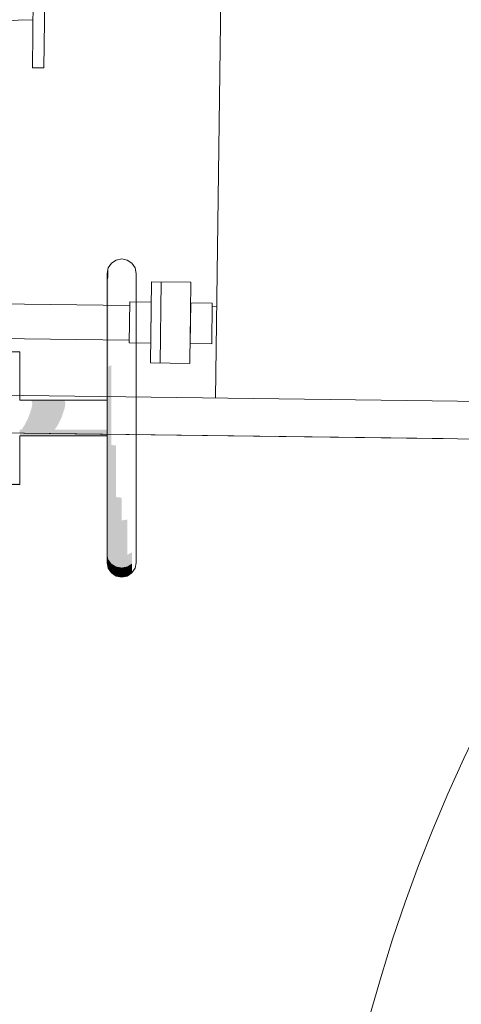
# Model space of a CAD drawing. Header units: metres. Extents: x -52 to 321, y -8 to 26.
# Tile 129 of 256: x -25.215 to -25.062, y 0.547 to 0.887. Entities that reach past the tile are written whole.
import ezdxf

# ---------------------------------------------------------------- set-up
doc = ezdxf.new("R2010")
doc.units = ezdxf.units.M
doc.header["$MEASUREMENT"] = 0
doc.layers.add('60 Ausstattung außen', color=7, linetype='Continuous')
doc.layers.add('94 Genehmigungsplanung Bemaßung', color=7, linetype='Continuous')
doc.styles.add('ERSTELLTER_STIL_2', font='arial.ttf')
doc.dimstyles.new('ERSTELLTER_STIL__3', dxfattribs={"dimtxt": 0.25, "dimasz": 0.19, "dimexe": 0.18, "dimexo": 0.1, "dimgap": 0, "dimtad": 1, "dimzin": 0, "dimdsep": 46, "dimtxsty": 'ERSTELLTER_STIL_2', "dimblk": 'ARROWHEAD_6', "dimblk1": 'ARROWHEAD_6', "dimblk2": 'ARROWHEAD_6', "dimcen": 0.09, "dimclrd": 7, "dimclre": 7, "dimclrt": 7, "dimazin": 0, "dimtfac": 1, "dimtdec": 4, "dimtmove": 0, "dimatfit": 3, "dimfxl": 1, "dimtolj": 1, "dimtzin": 0, "dimarcsym": 0})

# ---------------------------------------------------------------- blocks, each defined once
blk = doc.blocks.new('*D30', base_point=(-33357.27905, 0))
at = {"layer": '94 Genehmigungsplanung Bemaßung', "color": 7, "linetype": 'Continuous', "lineweight": 13}
for p, q in [((-24.29008, 2.86465), (-24.29008, 3.01465)), ((-24.19008, 2.76465), (-24.39008, 2.96465)), ((-24.10258, 2.86465), (-24.47758, 2.86465)), ((-24.29008, -0.03535), (-24.29008, 2.86465)), ((-24.39008, 0.06465), (-24.19008, -0.13535)), ((-24.10258, -0.03535), (-24.47758, -0.03535)), ((-24.29008, -0.18535), (-24.29008, -0.03535))]:
    blk.add_line(p, q, dxfattribs=at)
at = {"layer": '94 Genehmigungsplanung Bemaßung', "color": 7, "lineweight": 13, "insert": (-24.34008, 1.081), "char_height": 0.25, "attachment_point": 7, "rotation": 90, "style": 'ERSTELLTER_STIL_2'}
blk.add_mtext('\\A1;{\\pql;\\fArial|b0|i0|c0|p0;\\W1.000000;2,90}', dxfattribs=at)
blk = doc.blocks.new('ARROWHEAD_6')
at = {"color": 0, "linetype": 'Continuous', "lineweight": 0}
for p, q in [((-0.5, -0.5), (0.5, 0.5)), ((0, 0), (-1, 0))]:
    blk.add_line(p, q, dxfattribs=at)

msp = doc.modelspace()

# ---------------------------------------------------------------- hatches: boundary and pattern name
at = {"layer": '60 Ausstattung außen', "linetype": 'Continuous', "lineweight": 0, "true_color": 0x000000}
for points in [[(-25.18423, 0.80087), (-25.18422, 0.80166), (-25.1846, 0.79974), (-25.18461, 0.79899)], [(-25.18461, 0.79899), (-25.18461, 0.79673), (-25.18423, 0.79853), (-25.18423, 0.80087)], [(-25.18461, 0.79305), (-25.18423, 0.7947), (-25.18423, 0.79853), (-25.18461, 0.79673)], [(-25.18423, 0.78951), (-25.18423, 0.7947), (-25.18461, 0.79305), (-25.18461, 0.78805)], [(-25.18423, 0.78311), (-25.18423, 0.78951), (-25.18461, 0.78805), (-25.18461, 0.78188)], [(-25.18423, 0.7757), (-25.18423, 0.78311), (-25.18461, 0.78188), (-25.18461, 0.77474)], [(-25.18423, 0.7675), (-25.18423, 0.7757), (-25.18461, 0.77474), (-25.18461, 0.76685)], [(-25.18461, 0.75843), (-25.18423, 0.75876), (-25.18423, 0.7675), (-25.18461, 0.76685)], [(-25.18315, 0.76806), (-25.18423, 0.7675), (-25.18423, 0.75876), (-25.18315, 0.75904)], [(-25.18423, 0.74974), (-25.18315, 0.74974), (-25.18315, 0.75904), (-25.18423, 0.75876)], [(-25.21118, 0.75589), (-25.21087, 0.7558), (-25.19943, 0.7558), (-25.19974, 0.75589)], [(-25.21087, 0.7558), (-25.21066, 0.75552), (-25.19922, 0.75552), (-25.19943, 0.7558)], [(-25.18461, 0.74974), (-25.18423, 0.74974), (-25.18423, 0.75876), (-25.18461, 0.75843)], [(-25.21087, 0.75282), (-25.21118, 0.75185), (-25.19974, 0.75185), (-25.19943, 0.75282)], [(-25.21066, 0.7537), (-25.21087, 0.75282), (-25.19943, 0.75282), (-25.19922, 0.7537)], [(-25.21066, 0.75552), (-25.21055, 0.75507), (-25.19911, 0.75507), (-25.19922, 0.75552)], [(-25.21055, 0.75445), (-25.21066, 0.7537), (-25.19922, 0.7537), (-25.19911, 0.75445)], [(-25.21055, 0.75507), (-25.21055, 0.75445), (-25.19911, 0.75445), (-25.19911, 0.75507)], [(-25.21246, 0.74868), (-25.20099, 0.74868), (-25.2005, 0.74974), (-25.21198, 0.74974)], [(-25.21157, 0.75081), (-25.21198, 0.74974), (-25.2005, 0.74974), (-25.2001, 0.75081)], [(-25.21156, 0.75086), (-25.21157, 0.75081), (-25.2001, 0.75081), (-25.19996, 0.75126), (-25.19974, 0.75185), (-25.21118, 0.75185)], [(-25.18423, 0.74974), (-25.18461, 0.74974), (-25.18461, 0.74106), (-25.18423, 0.74073)], [(-25.18423, 0.74073), (-25.18315, 0.74045), (-25.18315, 0.74974), (-25.18423, 0.74974)], [(-25.18461, 0.74579), (-25.21487, 0.74579), (-25.21487, 0.74503), (-25.18461, 0.74503)], [(-25.21421, 0.74579), (-25.20274, 0.74579), (-25.20212, 0.74667), (-25.21359, 0.74667)], [(-25.21359, 0.74667), (-25.20212, 0.74667), (-25.20153, 0.74764), (-25.213, 0.74764)], [(-25.213, 0.74764), (-25.20153, 0.74764), (-25.20099, 0.74868), (-25.21246, 0.74868)], [(-25.21487, 0.7436), (-25.21488, 0.72948), (-25.21487, 0.72715), (-25.21487, 0.72818), (-25.21487, 0.72862), (-25.21487, 0.7436)], [(-25.21487, 0.74503), (-25.21487, 0.74442), (-25.18461, 0.74442), (-25.18461, 0.74503)], [(-25.18461, 0.74442), (-25.21487, 0.74442), (-25.21487, 0.74397), (-25.18461, 0.74397)], [(-25.21487, 0.74397), (-25.21487, 0.74369), (-25.18461, 0.74369), (-25.18461, 0.74397)], [(-25.21487, 0.74369), (-25.21487, 0.7436), (-25.18461, 0.7436), (-25.18461, 0.74369)], [(-25.18423, 0.73199), (-25.18423, 0.74073), (-25.18461, 0.74106), (-25.18461, 0.73264)], [(-25.18315, 0.73143), (-25.18315, 0.74045), (-25.18423, 0.74073), (-25.18423, 0.73199)], [(-25.18315, 0.73143), (-25.18152, 0.73106), (-25.18152, 0.74026), (-25.18315, 0.74045)], [(-25.18461, 0.73264), (-25.18461, 0.72474), (-25.18423, 0.72379), (-25.18423, 0.73199)], [(-25.18423, 0.73199), (-25.18423, 0.72379), (-25.18314, 0.72298), (-25.18315, 0.73143)], [(-25.18314, 0.72298), (-25.18152, 0.72244), (-25.18152, 0.73106), (-25.18315, 0.73143)], [(-25.24963, 0.72681), (-25.21487, 0.72681), (-25.21487, 0.72715), (-25.24963, 0.72715)], [(-25.18461, 0.72474), (-25.18461, 0.71761), (-25.18423, 0.71638), (-25.18423, 0.72379)], [(-25.18314, 0.72298), (-25.18423, 0.72379), (-25.18423, 0.71638), (-25.18314, 0.71533)], [(-25.18314, 0.71533), (-25.18152, 0.71464), (-25.18152, 0.72244), (-25.18314, 0.72298)], [(-25.18152, 0.72244), (-25.18152, 0.71464), (-25.17961, 0.71439), (-25.17961, 0.72224)], [(-25.18461, 0.71761), (-25.18461, 0.71144), (-25.18423, 0.70998), (-25.18423, 0.71638)], [(-25.18423, 0.71638), (-25.18423, 0.70998), (-25.18314, 0.70873), (-25.18314, 0.71533)], [(-25.18314, 0.71533), (-25.18314, 0.70873), (-25.18152, 0.7079), (-25.18152, 0.71464)], [(-25.18423, 0.70479), (-25.18423, 0.70998), (-25.18461, 0.71144), (-25.18461, 0.70644)], [(-25.18152, 0.71464), (-25.18152, 0.7079), (-25.17961, 0.70761), (-25.17961, 0.71439)], [(-25.17769, 0.7079), (-25.1777, 0.71464), (-25.17961, 0.71439), (-25.17961, 0.70761)], [(-25.18314, 0.70338), (-25.18314, 0.70873), (-25.18423, 0.70998), (-25.18423, 0.70479)], [(-25.18314, 0.70873), (-25.18314, 0.70338), (-25.18152, 0.70244), (-25.18152, 0.7079)], [(-25.18152, 0.7079), (-25.18152, 0.70244), (-25.17961, 0.70211), (-25.17961, 0.70761)], [(-25.17961, 0.70761), (-25.17961, 0.70211), (-25.17769, 0.70244), (-25.17769, 0.7079)], [(-25.18423, 0.70096), (-25.18423, 0.70479), (-25.18461, 0.70644), (-25.18461, 0.70276)], [(-25.18423, 0.70096), (-25.18314, 0.69944), (-25.18314, 0.70338), (-25.18423, 0.70479)], [(-25.18423, 0.70096), (-25.18461, 0.70276), (-25.18461, 0.7005), (-25.18423, 0.69862)], [(-25.18314, 0.69944), (-25.18152, 0.69842), (-25.18152, 0.70244), (-25.18314, 0.70338)], [(-25.17961, 0.69806), (-25.17961, 0.70211), (-25.18152, 0.70244), (-25.18152, 0.69842)], [(-25.17769, 0.69842), (-25.17769, 0.70244), (-25.17961, 0.70211), (-25.17961, 0.69806)], [(-25.17769, 0.70244), (-25.17769, 0.69842), (-25.17607, 0.69944), (-25.17607, 0.70338)], [(-25.18461, 0.7005), (-25.1846, 0.69974), (-25.18422, 0.69783), (-25.18423, 0.69862)], [(-25.18423, 0.70096), (-25.18423, 0.69862), (-25.18314, 0.69702), (-25.18314, 0.69944)], [(-25.18423, 0.69862), (-25.18422, 0.69783), (-25.18314, 0.69621), (-25.18314, 0.69702)], [(-25.18152, 0.69842), (-25.18314, 0.69944), (-25.18314, 0.69702), (-25.18152, 0.69596)], [(-25.17961, 0.69806), (-25.18152, 0.69842), (-25.18152, 0.69596), (-25.17961, 0.69558)], [(-25.17769, 0.69842), (-25.17961, 0.69806), (-25.17961, 0.69558), (-25.17769, 0.69596)], [(-25.17607, 0.69944), (-25.17769, 0.69842), (-25.17769, 0.69596), (-25.17607, 0.69702)], [(-25.18314, 0.69621), (-25.18152, 0.69513), (-25.18152, 0.69596), (-25.18314, 0.69702)], [(-25.18152, 0.69596), (-25.18152, 0.69513), (-25.1796, 0.69474), (-25.17961, 0.69558)], [(-25.17769, 0.69513), (-25.17769, 0.69596), (-25.17961, 0.69558), (-25.1796, 0.69474)], [(-25.17769, 0.69513), (-25.17607, 0.69621), (-25.17607, 0.69702), (-25.17769, 0.69596)]]:
    msp.add_hatch(color=18, dxfattribs=at).paths.add_polyline_path(points)

# ---------------------------------------------------------------- linework, layer by layer
at = {"color": 7, "linetype": 'Continuous', "lineweight": 13}
for p, q in [((-25.13003, 2.08887), (-25.14714, 0.75668)), ((-25.20878, 1.00365), (-25.21048, 0.87084)), ((-25.20649, 0.87079), (-25.20478, 1.0036)), ((-25.20649, 0.87079), (-25.21048, 0.87084)), ((-25.16927, 0.79688), (-25.16963, 0.76879)), ((-25.16927, 0.79688), (-25.15564, 0.7967)), ((-25.1663, 0.76875), (-25.16594, 0.79683)), ((-25.16594, 0.79683), (-25.16595, 0.7959)), ((-25.15564, 0.7967), (-25.1559, 0.77642)), ((-25.17685, 0.78864), (-25.26555, 0.78978)), ((-25.14673, 0.78825), (-25.14828, 0.78827)), ((-25.177, 0.77669), (-25.23318, 0.77741)), ((-25.16953, 0.77659), (-25.1695, 0.77909)), ((-25.156, 0.76862), (-25.15587, 0.77891)), ((-24.98264, 0.75456), (-26.11373, 0.76909)), ((-25.16963, 0.76879), (-25.156, 0.76862)), ((-26.11389, 0.7561), (-25.06842, 0.74268)), ((-25.25973, 0.74514), (-24.99319, 0.74172))]:
    msp.add_line(p, q, dxfattribs=at)
msp.add_lwpolyline([(-25.21027, 0.88732), (-25.21393, 0.88737, 0.302776), (-25.23253, 0.87531), (-25.25034, 0.83406, -0.302776), (-25.25964, 0.82803)], format="xyb", dxfattribs=at)
for points in [[(-25.17701, 0.77576), (-25.16954, 0.77566), (-25.16936, 0.78979), (-25.17683, 0.78989)], [(-25.14844, 0.77539), (-25.15592, 0.77549), (-25.15573, 0.78961), (-25.14826, 0.78952)]]:
    msp.add_lwpolyline(points, close=True, dxfattribs=at)
msp.add_arc((-24.56348, 0.39964), 0.54924, 359.2645, 179.2645, dxfattribs=at)
at = {"layer": '60 Ausstattung außen', "color": 7, "linetype": 'Continuous', "lineweight": 13}
for p, q in [((-25.18422, 0.80166), (-25.18314, 0.80328)), ((-25.18314, 0.80328), (-25.18152, 0.80436)), ((-25.18152, 0.80436), (-25.1796, 0.80474)), ((-25.1796, 0.80474), (-25.17769, 0.80436)), ((-25.17769, 0.80436), (-25.17607, 0.80328)), ((-25.17607, 0.80328), (-25.17499, 0.80166)), ((-25.1846, 0.79974), (-25.18422, 0.80166)), ((-25.17499, 0.80166), (-25.1746, 0.79974)), ((-25.1846, 0.79974), (-25.18461, 0.79899)), ((-25.18461, 0.79899), (-25.18461, 0.79673)), ((-25.18461, 0.79673), (-25.18461, 0.79305)), ((-25.1746, 0.79974), (-25.17461, 0.79899)), ((-25.17461, 0.79899), (-25.17461, 0.79673)), ((-25.17461, 0.79673), (-25.17461, 0.79305)), ((-25.18461, 0.79305), (-25.18461, 0.78805)), ((-25.17461, 0.79305), (-25.17461, 0.78805)), ((-25.18461, 0.78805), (-25.18461, 0.78188)), ((-25.17461, 0.78805), (-25.17461, 0.78188)), ((-25.18461, 0.78188), (-25.18461, 0.77474)), ((-25.17461, 0.78188), (-25.17461, 0.77474)), ((-25.24963, 0.77268), (-25.21487, 0.77268)), ((-25.21487, 0.77234), (-25.21487, 0.77268)), ((-25.18461, 0.77474), (-25.18461, 0.76685)), ((-25.17461, 0.77474), (-25.17461, 0.76685)), ((-25.21487, 0.7713), (-25.21487, 0.77234)), ((-25.21487, 0.76961), (-25.21487, 0.7713)), ((-25.21487, 0.76732), (-25.21487, 0.76961)), ((-25.21487, 0.76449), (-25.21487, 0.76732)), ((-25.18461, 0.76685), (-25.18461, 0.75843)), ((-25.17461, 0.76685), (-25.17461, 0.75843)), ((-25.21487, 0.76121), (-25.21487, 0.76449)), ((-25.21487, 0.75759), (-25.21487, 0.76121)), ((-25.21487, 0.75589), (-25.21487, 0.75759)), ((-25.21487, 0.75589), (-25.18461, 0.75589)), ((-25.18461, 0.75843), (-25.18461, 0.74974)), ((-25.17461, 0.75843), (-25.17461, 0.74974)), ((-25.18461, 0.74974), (-25.18461, 0.74106)), ((-25.17461, 0.74974), (-25.17461, 0.74106)), ((-25.21487, 0.7436), (-25.18461, 0.7436)), ((-25.21487, 0.7419), (-25.21487, 0.7436)), ((-25.21487, 0.73827), (-25.21487, 0.7419)), ((-25.18461, 0.74106), (-25.18461, 0.73264)), ((-25.17461, 0.74106), (-25.17461, 0.73264)), ((-25.21487, 0.735), (-25.21487, 0.73827)), ((-25.21487, 0.73217), (-25.21487, 0.735)), ((-25.21487, 0.72988), (-25.21487, 0.73217)), ((-25.18461, 0.73264), (-25.18461, 0.72474)), ((-25.17461, 0.73264), (-25.17461, 0.72474)), ((-25.21487, 0.72819), (-25.21487, 0.72988)), ((-25.24963, 0.72681), (-25.21487, 0.72681)), ((-25.21487, 0.72715), (-25.21487, 0.72819)), ((-25.21487, 0.72681), (-25.21487, 0.72715)), ((-25.18461, 0.72474), (-25.18461, 0.71761)), ((-25.17461, 0.72474), (-25.17461, 0.71761)), ((-25.18461, 0.71761), (-25.18461, 0.71144)), ((-25.17461, 0.71761), (-25.17461, 0.71144)), ((-25.18461, 0.71144), (-25.18461, 0.70644)), ((-25.17461, 0.71144), (-25.17461, 0.70644)), ((-25.18461, 0.70644), (-25.18461, 0.70276)), ((-25.17461, 0.70644), (-25.17461, 0.70276)), ((-25.18461, 0.70276), (-25.18461, 0.7005)), ((-25.17461, 0.70276), (-25.17461, 0.7005)), ((-25.18461, 0.7005), (-25.1846, 0.69974)), ((-25.1846, 0.69974), (-25.18422, 0.69783)), ((-25.18422, 0.69783), (-25.18314, 0.69621)), ((-25.17607, 0.69621), (-25.17499, 0.69783)), ((-25.17499, 0.69783), (-25.1746, 0.69974)), ((-25.17461, 0.7005), (-25.1746, 0.69974)), ((-25.18314, 0.69621), (-25.18152, 0.69513)), ((-25.18152, 0.69513), (-25.1796, 0.69474)), ((-25.1796, 0.69474), (-25.17769, 0.69513)), ((-25.17769, 0.69513), (-25.17607, 0.69621))]:
    msp.add_line(p, q, dxfattribs=at)

# ---------------------------------------------------------------- dimensions: what is measured, and where the dimension line sits
at = {"layer": '94 Genehmigungsplanung Bemaßung', "color": 7, "linetype": 'Continuous', "lineweight": 13}
dim = msp.add_linear_dim(base=(-24.29008, 2.86465), p1=(-27.05019, -0.03535), p2=(-23.72921, 2.86465), angle=90, dimstyle='ERSTELLTER_STIL__3', dxfattribs=at)
dim.commit()
dim.dimension.update_dxf_attribs({"geometry": '*D30', "text_midpoint": (-24.46508, 1.40464), "dimtype": 160, "text_rotation": 90})

doc.saveas('drawing.dxf')
